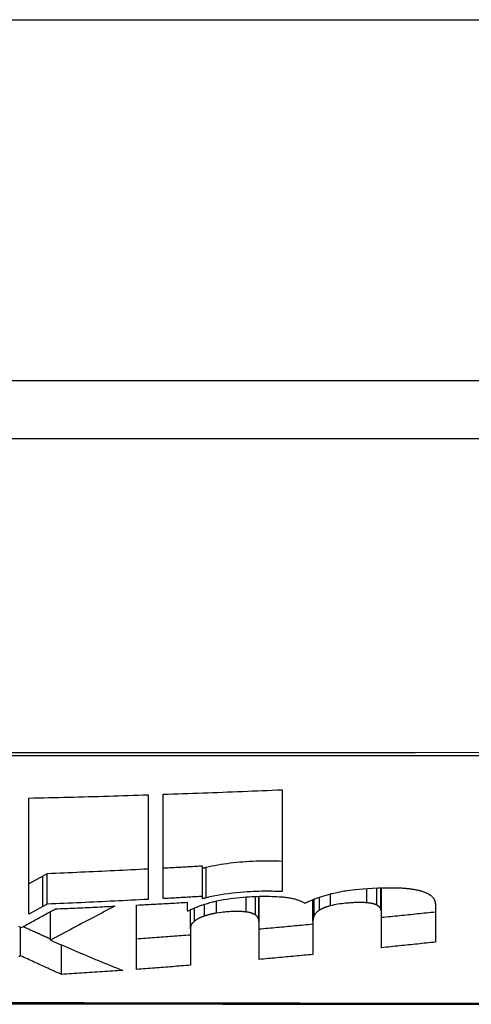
# Model space of a CAD drawing. Header units: inches. Extents: x 15 to 513, y 46 to 241.
# Tile 45 of 256: x 121.878 to 122.001, y 45.657 to 45.927. Entities that reach past the tile are written whole.
import ezdxf

# ---------------------------------------------------------------- set-up
doc = ezdxf.new("R2010")
doc.units = ezdxf.units.IN
doc.header["$MEASUREMENT"] = 0
doc.layers.add('Visible Edges(ANSI)', color=7, linetype='Continuous', lineweight=25)
doc.layers.add('Visible Tangent Edges(ANSI)', color=7, linetype='Continuous', lineweight=25)

msp = doc.modelspace()

# ---------------------------------------------------------------- linework, layer by layer
at = {"layer": 'Visible Edges(ANSI)'}
for p, q in [((123.13813, 45.82781), (69.53313, 45.82781)), ((121.38444, 45.81206), (122.24182, 45.81206)), ((121.88009, 45.68171), (121.88009, 45.7135)), ((121.91271, 45.71441), (121.91271, 45.68574)), ((121.91684, 45.68596), (121.91684, 45.71454)), ((121.94946, 45.7158), (121.94946, 45.68787)), ((121.92761, 45.68656), (121.92761, 45.69487)), ((121.88388, 45.69212), (121.88009, 45.69003)), ((121.88511, 45.69279), (121.88388, 45.69212)), ((121.88511, 45.68447), (121.88511, 45.69279)), ((121.92761, 45.68592), (121.92761, 45.68656)), ((121.94315, 45.67868), (121.94315, 45.68659)), ((121.9767, 45.68151), (121.9767, 45.68894)), ((121.88388, 45.68379), (121.88009, 45.68171)), ((121.88511, 45.68447), (121.88388, 45.68379)), ((121.90959, 45.66657), (121.90959, 45.6842)), ((121.92347, 45.68496), (121.92347, 45.68258)), ((121.95786, 45.67977), (121.95786, 45.68569)), ((121.99141, 45.68444), (121.99141, 45.67403)), ((121.88598, 45.6746), (121.88598, 45.68241)), ((121.92347, 45.68258), (121.92368, 45.6826)), ((121.9243, 45.67767), (121.9243, 45.68291)), ((121.9767, 45.67251), (121.9767, 45.68151)), ((121.94315, 45.6693), (121.94315, 45.67868)), ((121.95786, 45.67977), (121.95786, 45.67066)), ((121.87779, 45.67028), (121.87779, 45.6781)), ((121.9243, 45.67767), (121.9243, 45.6677)), ((121.88898, 45.6652), (121.88898, 45.67329))]:
    msp.add_line(p, q, dxfattribs=at)
at = {"layer": 'Visible Edges(ANSI)', "flags": 128}
for points in [[(121.88009, 45.7135), (121.88145, 45.71354), (121.88281, 45.71357), (121.88417, 45.7136), (121.88553, 45.71363), (121.88689, 45.71367), (121.88825, 45.7137), (121.88961, 45.71373), (121.89097, 45.71377), (121.89233, 45.7138), (121.89369, 45.71384), (121.89505, 45.71388), (121.8964, 45.71391), (121.89776, 45.71395), (121.89912, 45.71399), (121.90048, 45.71403), (121.90184, 45.71407), (121.9032, 45.71411), (121.90456, 45.71415), (121.90592, 45.71419), (121.90727, 45.71423), (121.90863, 45.71428), (121.90999, 45.71432), (121.91135, 45.71436), (121.91271, 45.71441)], [(121.91684, 45.71454), (121.9182, 45.71459), (121.91956, 45.71464), (121.92092, 45.71468), (121.92228, 45.71473), (121.92364, 45.71478), (121.925, 45.71483), (121.92636, 45.71488), (121.92772, 45.71493), (121.92908, 45.71498), (121.93044, 45.71503), (121.9318, 45.71508), (121.93316, 45.71513), (121.93451, 45.71519), (121.93587, 45.71524), (121.93723, 45.71529), (121.93859, 45.71535), (121.93995, 45.7154), (121.94131, 45.71546), (121.94267, 45.71551), (121.94403, 45.71557), (121.94538, 45.71563), (121.94674, 45.71568), (121.9481, 45.71574), (121.94946, 45.7158)], [(121.92761, 45.69487), (121.92716, 45.69484), (121.92671, 45.69481), (121.92626, 45.69479), (121.92581, 45.69476), (121.92536, 45.69474), (121.92492, 45.69471), (121.92447, 45.69469), (121.92402, 45.69466), (121.92357, 45.69463), (121.92312, 45.69461), (121.92267, 45.69458), (121.92223, 45.69456), (121.92178, 45.69453), (121.92133, 45.69451), (121.92088, 45.69448), (121.92043, 45.69446), (121.91998, 45.69444), (121.91954, 45.69441), (121.91909, 45.69439), (121.91864, 45.69436), (121.91819, 45.69434), (121.91774, 45.69431), (121.91729, 45.69429), (121.91684, 45.69427)], [(121.92865, 45.69448), (121.92861, 45.69447), (121.92857, 45.69446), (121.92852, 45.69445), (121.92848, 45.69444), (121.92843, 45.69443), (121.92839, 45.69442), (121.92835, 45.69441), (121.9283, 45.6944), (121.92826, 45.69439), (121.92821, 45.69437), (121.92817, 45.69436), (121.92813, 45.69435), (121.92808, 45.69434), (121.92804, 45.69433), (121.928, 45.69432), (121.92795, 45.69431), (121.92791, 45.6943), (121.92787, 45.69429), (121.92782, 45.69427), (121.92778, 45.69426), (121.92774, 45.69425), (121.92769, 45.69424), (121.92765, 45.69423), (121.92761, 45.69422)], [(121.94946, 45.69615), (121.9486, 45.6962), (121.94772, 45.69623), (121.94683, 45.69625), (121.94594, 45.69626), (121.94504, 45.69626), (121.94413, 45.69625), (121.94322, 45.69623), (121.9423, 45.6962), (121.94138, 45.69616), (121.94047, 45.69611), (121.93958, 45.69606), (121.93869, 45.69599), (121.93781, 45.69592), (121.93694, 45.69584), (121.93607, 45.69575), (121.9352, 45.69565), (121.93435, 45.69553), (121.9335, 45.69541), (121.93265, 45.69528), (121.93182, 45.69514), (121.93101, 45.69499), (121.93021, 45.69483), (121.92942, 45.69466), (121.92865, 45.69448)], [(121.91271, 45.69405), (121.91156, 45.69399), (121.91041, 45.69393), (121.90926, 45.69387), (121.90811, 45.69381), (121.90696, 45.69376), (121.90581, 45.6937), (121.90466, 45.69364), (121.90351, 45.69359), (121.90236, 45.69354), (121.90121, 45.69348), (121.90006, 45.69343), (121.89891, 45.69338), (121.89776, 45.69332), (121.89661, 45.69327), (121.89546, 45.69322), (121.89431, 45.69317), (121.89316, 45.69312), (121.89201, 45.69307), (121.89086, 45.69302), (121.88971, 45.69298), (121.88856, 45.69293), (121.88741, 45.69288), (121.88626, 45.69284), (121.88511, 45.69279)], [(121.92761, 45.68656), (121.92716, 45.68654), (121.92671, 45.68651), (121.92626, 45.68649), (121.92581, 45.68646), (121.92536, 45.68643), (121.92492, 45.68641), (121.92447, 45.68638), (121.92402, 45.68636), (121.92357, 45.68633), (121.92312, 45.68631), (121.92267, 45.68628), (121.92223, 45.68626), (121.92178, 45.68623), (121.92133, 45.6862), (121.92088, 45.68618), (121.92043, 45.68615), (121.91998, 45.68613), (121.91954, 45.68611), (121.91909, 45.68608), (121.91864, 45.68606), (121.91819, 45.68603), (121.91774, 45.68601), (121.91729, 45.68598), (121.91684, 45.68596)], [(121.94946, 45.68787), (121.94878, 45.6879), (121.94808, 45.68793), (121.94739, 45.68795), (121.94668, 45.68796), (121.94597, 45.68797), (121.94526, 45.68797), (121.94454, 45.68797), (121.94382, 45.68796), (121.94309, 45.68794), (121.94236, 45.68791), (121.9416, 45.68788), (121.94077, 45.68784), (121.93988, 45.68779), (121.93893, 45.68772), (121.93793, 45.68764), (121.93689, 45.68754), (121.93581, 45.68742), (121.93473, 45.68729), (121.93367, 45.68714), (121.93263, 45.68698), (121.9316, 45.6868), (121.9306, 45.68661), (121.92961, 45.68641), (121.92865, 45.68618)], [(121.93067, 45.68512), (121.93153, 45.68532), (121.93242, 45.68551), (121.93333, 45.68568), (121.93427, 45.68583), (121.93521, 45.68597), (121.93615, 45.6861), (121.93706, 45.6862), (121.93795, 45.68629), (121.93881, 45.68637), (121.93963, 45.68643), (121.94042, 45.68648), (121.94116, 45.68652), (121.94187, 45.68655), (121.94257, 45.68658), (121.94326, 45.6866), (121.94396, 45.68661), (121.94465, 45.68661), (121.94534, 45.68661), (121.94602, 45.6866), (121.9467, 45.68658), (121.94736, 45.68656), (121.94802, 45.68653), (121.94867, 45.68649), (121.94931, 45.68644)], [(121.94931, 45.68644), (121.94968, 45.68641), (121.95004, 45.68637), (121.95038, 45.68633), (121.95073, 45.68628), (121.95106, 45.68624), (121.95138, 45.68618), (121.9517, 45.68613), (121.95201, 45.68607), (121.95231, 45.686), (121.9526, 45.68593), (121.95288, 45.68586), (121.95315, 45.68579), (121.95342, 45.68571), (121.95367, 45.68563), (121.95391, 45.68554), (121.95414, 45.68546), (121.95437, 45.68537), (121.95458, 45.68528), (121.95478, 45.68518), (121.95498, 45.68509), (121.95517, 45.68499), (121.95535, 45.68489), (121.95552, 45.68479), (121.95568, 45.68469)], [(121.95568, 45.68469), (121.95589, 45.6848), (121.95611, 45.68491), (121.95634, 45.68502), (121.95657, 45.68513), (121.9568, 45.68524), (121.95704, 45.68535), (121.95729, 45.68546), (121.95754, 45.68556), (121.9578, 45.68567), (121.95806, 45.68577), (121.95832, 45.68587), (121.95859, 45.68598), (121.95887, 45.68608), (121.95914, 45.68618), (121.95943, 45.68627), (121.95971, 45.68637), (121.96001, 45.68647), (121.9603, 45.68657), (121.9606, 45.68666), (121.9609, 45.68675), (121.96121, 45.68685), (121.96152, 45.68694), (121.96184, 45.68703), (121.96215, 45.68712)], [(121.96215, 45.68712), (121.96252, 45.68722), (121.96288, 45.68732), (121.96326, 45.68741), (121.96364, 45.6875), (121.96402, 45.68759), (121.96441, 45.68767), (121.9648, 45.68775), (121.9652, 45.68783), (121.96561, 45.68791), (121.96602, 45.68798), (121.96643, 45.68805), (121.96686, 45.68812), (121.96734, 45.68819), (121.96795, 45.68828), (121.96868, 45.68837), (121.96954, 45.68847), (121.97052, 45.68857), (121.97162, 45.68866), (121.97286, 45.68875), (121.97422, 45.68884), (121.97561, 45.6889), (121.97699, 45.68894), (121.97836, 45.68896), (121.97971, 45.68896)], [(121.97971, 45.68896), (121.97999, 45.68896), (121.98028, 45.68895), (121.98056, 45.68895), (121.98085, 45.68894), (121.98113, 45.68893), (121.98141, 45.68892), (121.98168, 45.68891), (121.98196, 45.68889), (121.98223, 45.68888), (121.98249, 45.68886), (121.98276, 45.68884), (121.98302, 45.68882), (121.98328, 45.6888), (121.98354, 45.68877), (121.98379, 45.68875), (121.98404, 45.68872), (121.98429, 45.68869), (121.98453, 45.68866), (121.98477, 45.68863), (121.98501, 45.68859), (121.98524, 45.68856), (121.98547, 45.68852), (121.9857, 45.68848), (121.98592, 45.68844)], [(121.98592, 45.68844), (121.98615, 45.6884), (121.98637, 45.68835), (121.98659, 45.6883), (121.9868, 45.68825), (121.98701, 45.6882), (121.98721, 45.68815), (121.9874, 45.6881), (121.98759, 45.68804), (121.98778, 45.68798), (121.98796, 45.68792), (121.98813, 45.68786), (121.9883, 45.6878), (121.98847, 45.68774), (121.98863, 45.68767), (121.98878, 45.68761), (121.98893, 45.68754), (121.98908, 45.68747), (121.98922, 45.6874), (121.98935, 45.68733), (121.98948, 45.68726), (121.98961, 45.68719), (121.98973, 45.68712), (121.98985, 45.68704), (121.98996, 45.68697)], [(121.98996, 45.68697), (121.99009, 45.68688), (121.99022, 45.68678), (121.99034, 45.68668), (121.99045, 45.68658), (121.99055, 45.68649), (121.99065, 45.68638), (121.99074, 45.68628), (121.99082, 45.68618), (121.9909, 45.68607), (121.99097, 45.68597), (121.99104, 45.68586), (121.9911, 45.68576), (121.99115, 45.68565), (121.9912, 45.68554), (121.99124, 45.68543), (121.99128, 45.68532), (121.99131, 45.68521), (121.99134, 45.6851), (121.99136, 45.68499), (121.99138, 45.68488), (121.99139, 45.68477), (121.9914, 45.68466), (121.99141, 45.68455), (121.99141, 45.68444)], [(121.91271, 45.68574), (121.91156, 45.68568), (121.91041, 45.68562), (121.90926, 45.68556), (121.90811, 45.6855), (121.90696, 45.68544), (121.90581, 45.68539), (121.90466, 45.68533), (121.90351, 45.68527), (121.90236, 45.68522), (121.90121, 45.68517), (121.90006, 45.68511), (121.89891, 45.68506), (121.89776, 45.68501), (121.89661, 45.68495), (121.89546, 45.6849), (121.89431, 45.68485), (121.89316, 45.6848), (121.89201, 45.68475), (121.89086, 45.6847), (121.88971, 45.68465), (121.88856, 45.68461), (121.88741, 45.68456), (121.88626, 45.68451), (121.88511, 45.68447)], [(121.90358, 45.68389), (121.90287, 45.68352), (121.90216, 45.68314), (121.90146, 45.68277), (121.90075, 45.6824), (121.90004, 45.68202), (121.89933, 45.68165), (121.89863, 45.68128), (121.89792, 45.6809), (121.8972, 45.68053), (121.89649, 45.68015), (121.89577, 45.67977), (121.89505, 45.67939), (121.89433, 45.67901), (121.8936, 45.67863), (121.89287, 45.67824), (121.89213, 45.67785), (121.89138, 45.67745), (121.89063, 45.67706), (121.88988, 45.67666), (121.88911, 45.67625), (121.88834, 45.67585), (121.88756, 45.67543), (121.88677, 45.67502), (121.88598, 45.6746)], [(121.88732, 45.68315), (121.888, 45.68318), (121.88868, 45.68321), (121.88935, 45.68323), (121.89003, 45.68326), (121.89071, 45.68329), (121.89139, 45.68332), (121.89206, 45.68335), (121.89274, 45.68338), (121.89342, 45.68341), (121.8941, 45.68344), (121.89477, 45.68347), (121.89545, 45.6835), (121.89613, 45.68353), (121.89681, 45.68357), (121.89748, 45.6836), (121.89816, 45.68363), (121.89884, 45.68366), (121.89952, 45.68369), (121.90019, 45.68373), (121.90087, 45.68376), (121.90155, 45.68379), (121.90223, 45.68382), (121.9029, 45.68386), (121.90358, 45.68389)], [(121.90959, 45.6842), (121.91017, 45.68423), (121.91075, 45.68426), (121.91133, 45.68429), (121.91191, 45.68432), (121.91249, 45.68435), (121.91306, 45.68438), (121.91364, 45.68441), (121.91422, 45.68444), (121.9148, 45.68447), (121.91538, 45.68451), (121.91596, 45.68454), (121.91653, 45.68457), (121.91711, 45.6846), (121.91769, 45.68463), (121.91827, 45.68467), (121.91885, 45.6847), (121.91943, 45.68473), (121.92, 45.68476), (121.92058, 45.6848), (121.92116, 45.68483), (121.92174, 45.68486), (121.92232, 45.6849), (121.92289, 45.68493), (121.92347, 45.68496)], [(121.92368, 45.6826), (121.92391, 45.68272), (121.92414, 45.68283), (121.92438, 45.68295), (121.92463, 45.68307), (121.92488, 45.68318), (121.92514, 45.6833), (121.9254, 45.68341), (121.92567, 45.68353), (121.92594, 45.68364), (121.92622, 45.68375), (121.9265, 45.68386), (121.92679, 45.68396), (121.92709, 45.68407), (121.92739, 45.68417), (121.92769, 45.68428), (121.928, 45.68438), (121.92832, 45.68448), (121.92864, 45.68457), (121.92897, 45.68467), (121.9293, 45.68476), (121.92963, 45.68486), (121.92997, 45.68495), (121.93032, 45.68504), (121.93067, 45.68512)], [(121.92865, 45.68618), (121.92861, 45.68617), (121.92857, 45.68616), (121.92852, 45.68615), (121.92848, 45.68614), (121.92843, 45.68613), (121.92839, 45.68612), (121.92835, 45.68611), (121.9283, 45.6861), (121.92826, 45.68609), (121.92821, 45.68607), (121.92817, 45.68606), (121.92813, 45.68605), (121.92808, 45.68604), (121.92804, 45.68603), (121.928, 45.68602), (121.92795, 45.68601), (121.92791, 45.686), (121.92787, 45.68599), (121.92782, 45.68598), (121.92778, 45.68596), (121.92774, 45.68595), (121.92769, 45.68594), (121.92765, 45.68593), (121.92761, 45.68592)], [(121.96267, 45.684), (121.96252, 45.68395), (121.96236, 45.68391), (121.96221, 45.68386), (121.96206, 45.68382), (121.96192, 45.68377), (121.96177, 45.68373), (121.96163, 45.68368), (121.96149, 45.68363), (121.96136, 45.68359), (121.96122, 45.68354), (121.96109, 45.68349), (121.96097, 45.68344), (121.96084, 45.68339), (121.96072, 45.68333), (121.9606, 45.68328), (121.96048, 45.68323), (121.96037, 45.68318), (121.96026, 45.68312), (121.96015, 45.68307), (121.96005, 45.68301), (121.95995, 45.68296), (121.95985, 45.6829), (121.95976, 45.68285), (121.95967, 45.68279)], [(121.97261, 45.68483), (121.9723, 45.68485), (121.97199, 45.68487), (121.97166, 45.68489), (121.97133, 45.6849), (121.97099, 45.6849), (121.97065, 45.6849), (121.9703, 45.68489), (121.96996, 45.68489), (121.96961, 45.68487), (121.96926, 45.68486), (121.96891, 45.68484), (121.96856, 45.68482), (121.96819, 45.68479), (121.96778, 45.68476), (121.96732, 45.68473), (121.96683, 45.68468), (121.96631, 45.68463), (121.96577, 45.68457), (121.96522, 45.68449), (121.96468, 45.68441), (121.96416, 45.68432), (121.96364, 45.68423), (121.96315, 45.68412), (121.96267, 45.684)], [(121.97536, 45.68419), (121.97528, 45.68423), (121.9752, 45.68427), (121.97511, 45.68431), (121.97502, 45.68434), (121.97493, 45.68437), (121.97484, 45.68441), (121.97474, 45.68444), (121.97464, 45.68447), (121.97453, 45.6845), (121.97442, 45.68453), (121.97431, 45.68456), (121.9742, 45.68459), (121.97408, 45.68461), (121.97396, 45.68464), (121.97383, 45.68466), (121.97371, 45.68468), (121.97358, 45.68471), (121.97345, 45.68473), (121.97332, 45.68475), (121.97318, 45.68476), (121.97304, 45.68478), (121.9729, 45.6848), (121.97276, 45.68481), (121.97261, 45.68483)], [(121.9765, 45.68303), (121.97648, 45.68308), (121.97646, 45.68313), (121.97644, 45.68319), (121.97642, 45.68324), (121.97639, 45.68329), (121.97636, 45.68334), (121.97633, 45.68339), (121.9763, 45.68344), (121.97626, 45.68349), (121.97622, 45.68354), (121.97618, 45.68359), (121.97614, 45.68364), (121.97609, 45.68369), (121.97604, 45.68374), (121.97598, 45.68379), (121.97593, 45.68384), (121.97587, 45.68388), (121.97581, 45.68393), (121.97574, 45.68398), (121.97567, 45.68402), (121.9756, 45.68407), (121.97552, 45.68411), (121.97544, 45.68415), (121.97536, 45.68419)], [(121.878, 45.67801), (121.87838, 45.67821), (121.87875, 45.67842), (121.87913, 45.67863), (121.87951, 45.67884), (121.87989, 45.67905), (121.88027, 45.67926), (121.88066, 45.67947), (121.88104, 45.67969), (121.88143, 45.6799), (121.88181, 45.68011), (121.8822, 45.68033), (121.88259, 45.68054), (121.88298, 45.68076), (121.88337, 45.68097), (121.88376, 45.68119), (121.88416, 45.6814), (121.88455, 45.68162), (121.88494, 45.68184), (121.88534, 45.68206), (121.88573, 45.68227), (121.88613, 45.68249), (121.88653, 45.68271), (121.88692, 45.68293), (121.88732, 45.68315)], [(121.92818, 45.68121), (121.92803, 45.68115), (121.92789, 45.6811), (121.92774, 45.68105), (121.9276, 45.681), (121.92746, 45.68094), (121.92733, 45.68089), (121.9272, 45.68083), (121.92707, 45.68078), (121.92695, 45.68072), (121.92683, 45.68066), (121.92671, 45.6806), (121.9266, 45.68055), (121.92649, 45.68049), (121.92638, 45.68043), (121.92627, 45.68037), (121.92617, 45.68031), (121.92607, 45.68025), (121.92597, 45.68019), (121.92588, 45.68012), (121.92579, 45.68006), (121.9257, 45.68), (121.92561, 45.67994), (121.92552, 45.67988), (121.92544, 45.67981)], [(121.9315, 45.68199), (121.93135, 45.68197), (121.93119, 45.68194), (121.93104, 45.68192), (121.93089, 45.68189), (121.93075, 45.68186), (121.9306, 45.68183), (121.93045, 45.68181), (121.93031, 45.68178), (121.93017, 45.68174), (121.93002, 45.68171), (121.92988, 45.68168), (121.92975, 45.68165), (121.92961, 45.68161), (121.92947, 45.68158), (121.92934, 45.68154), (121.9292, 45.68151), (121.92907, 45.68147), (121.92894, 45.68144), (121.92881, 45.6814), (121.92868, 45.68136), (121.92856, 45.68132), (121.92843, 45.68128), (121.92831, 45.68124), (121.92818, 45.68121)], [(121.93958, 45.6823), (121.93933, 45.68233), (121.93907, 45.68236), (121.9388, 45.68238), (121.93853, 45.6824), (121.93825, 45.68242), (121.93797, 45.68243), (121.93769, 45.68243), (121.9374, 45.68244), (121.93711, 45.68244), (121.93682, 45.68243), (121.93653, 45.68243), (121.93624, 45.68242), (121.93594, 45.68241), (121.93565, 45.6824), (121.93535, 45.68239), (121.93506, 45.68237), (121.93476, 45.68236), (121.93446, 45.68234), (121.93413, 45.68232), (121.93376, 45.68228), (121.93332, 45.68224), (121.93281, 45.68218), (121.93221, 45.6821), (121.9315, 45.68199)], [(121.94217, 45.68147), (121.9421, 45.68152), (121.94203, 45.68156), (121.94196, 45.68161), (121.94188, 45.68165), (121.9418, 45.68169), (121.94172, 45.68174), (121.94163, 45.68178), (121.94154, 45.68182), (121.94144, 45.68186), (121.94134, 45.68189), (121.94124, 45.68193), (121.94113, 45.68197), (121.94102, 45.682), (121.9409, 45.68203), (121.94078, 45.68207), (121.94066, 45.6821), (121.94054, 45.68213), (121.94041, 45.68216), (121.94028, 45.68218), (121.94014, 45.68221), (121.94001, 45.68223), (121.93987, 45.68226), (121.93972, 45.68228), (121.93958, 45.6823)], [(121.94305, 45.68017), (121.94304, 45.68022), (121.94303, 45.68028), (121.94301, 45.68034), (121.943, 45.6804), (121.94298, 45.68045), (121.94296, 45.68051), (121.94293, 45.68057), (121.94291, 45.68062), (121.94288, 45.68068), (121.94285, 45.68073), (121.94282, 45.68079), (121.94279, 45.68084), (121.94275, 45.6809), (121.94271, 45.68095), (121.94267, 45.681), (121.94262, 45.68106), (121.94257, 45.68111), (121.94252, 45.68116), (121.94247, 45.68122), (121.94242, 45.68127), (121.94236, 45.68132), (121.9423, 45.68137), (121.94223, 45.68142), (121.94217, 45.68147)], [(121.95822, 45.68132), (121.95819, 45.68126), (121.95816, 45.68119), (121.95813, 45.68113), (121.95811, 45.68106), (121.95808, 45.681), (121.95806, 45.68093), (121.95804, 45.68086), (121.95802, 45.6808), (121.958, 45.68073), (121.95798, 45.68067), (121.95796, 45.6806), (121.95795, 45.68054), (121.95793, 45.68047), (121.95792, 45.68041), (121.95791, 45.68034), (121.9579, 45.68028), (121.95789, 45.68022), (121.95788, 45.68015), (121.95787, 45.68009), (121.95787, 45.68002), (121.95786, 45.67996), (121.95786, 45.67989), (121.95786, 45.67983), (121.95786, 45.67977)], [(121.95967, 45.68279), (121.95957, 45.68273), (121.95948, 45.68267), (121.9594, 45.68261), (121.95931, 45.68255), (121.95923, 45.68249), (121.95915, 45.68243), (121.95908, 45.68237), (121.959, 45.68231), (121.95893, 45.68225), (121.95887, 45.68219), (121.9588, 45.68213), (121.95874, 45.68206), (121.95868, 45.682), (121.95863, 45.68194), (121.95858, 45.68188), (121.95853, 45.68182), (121.95848, 45.68176), (121.95843, 45.68169), (121.95839, 45.68163), (121.95835, 45.68157), (121.95831, 45.68151), (121.95828, 45.68145), (121.95825, 45.68139), (121.95822, 45.68132)], [(121.9767, 45.68151), (121.9767, 45.68157), (121.9767, 45.68163), (121.9767, 45.6817), (121.9767, 45.68176), (121.9767, 45.68183), (121.97669, 45.68189), (121.97669, 45.68195), (121.97668, 45.68202), (121.97668, 45.68208), (121.97667, 45.68214), (121.97666, 45.68221), (121.97666, 45.68227), (121.97665, 45.68233), (121.97664, 45.6824), (121.97663, 45.68246), (121.97662, 45.68252), (121.9766, 45.68259), (121.97659, 45.68265), (121.97658, 45.68271), (121.97656, 45.68278), (121.97655, 45.68284), (121.97653, 45.6829), (121.97652, 45.68296), (121.9765, 45.68303)], [(121.99141, 45.68226), (121.9908, 45.68219), (121.99019, 45.68213), (121.98957, 45.68206), (121.98896, 45.682), (121.98835, 45.68194), (121.98774, 45.68187), (121.98713, 45.68181), (121.98651, 45.68175), (121.9859, 45.68168), (121.98529, 45.68162), (121.98467, 45.68156), (121.98406, 45.6815), (121.98345, 45.68143), (121.98284, 45.68137), (121.98222, 45.68131), (121.98161, 45.68125), (121.981, 45.68118), (121.98038, 45.68112), (121.97977, 45.68106), (121.97916, 45.681), (121.97854, 45.68094), (121.97793, 45.68087), (121.97732, 45.68081), (121.9767, 45.68075)], [(121.87721, 45.67837), (121.87761, 45.67819), (121.878, 45.67801)], [(121.88598, 45.67485), (121.88566, 45.67499), (121.88535, 45.67514), (121.88504, 45.67528), (121.88473, 45.67542), (121.88441, 45.67556), (121.8841, 45.6757), (121.88379, 45.67584), (121.88348, 45.67598), (121.88317, 45.67613), (121.88285, 45.67627), (121.88254, 45.67641), (121.88223, 45.67655), (121.88192, 45.6767), (121.88161, 45.67684), (121.88129, 45.67698), (121.88098, 45.67713), (121.88067, 45.67727), (121.88036, 45.67741), (121.88005, 45.67756), (121.87974, 45.6777), (121.87943, 45.67785), (121.87911, 45.67799), (121.8788, 45.67813), (121.87849, 45.67828)], [(121.92544, 45.67981), (121.92533, 45.67973), (121.92522, 45.67964), (121.92513, 45.67955), (121.92504, 45.67946), (121.92495, 45.67937), (121.92488, 45.67928), (121.92481, 45.67919), (121.92474, 45.6791), (121.92468, 45.67901), (121.92463, 45.67892), (121.92458, 45.67883), (121.92453, 45.67874), (121.92449, 45.67865), (121.92446, 45.67856), (121.92443, 45.67847), (121.9244, 45.67838), (121.92437, 45.67829), (121.92435, 45.6782), (121.92434, 45.67811), (121.92432, 45.67802), (121.92431, 45.67793), (121.92431, 45.67785), (121.9243, 45.67776), (121.9243, 45.67767)], [(121.94315, 45.67868), (121.94315, 45.67874), (121.94315, 45.6788), (121.94315, 45.67887), (121.94315, 45.67893), (121.94315, 45.67899), (121.94314, 45.67905), (121.94314, 45.67911), (121.94314, 45.67918), (121.94314, 45.67924), (121.94313, 45.6793), (121.94313, 45.67936), (121.94312, 45.67942), (121.94312, 45.67949), (121.94311, 45.67955), (121.94311, 45.67961), (121.9431, 45.67967), (121.9431, 45.67973), (121.94309, 45.6798), (121.94308, 45.67986), (121.94308, 45.67992), (121.94307, 45.67998), (121.94306, 45.68004), (121.94305, 45.68011), (121.94305, 45.68017)], [(121.95786, 45.67892), (121.95724, 45.67886), (121.95663, 45.6788), (121.95602, 45.67874), (121.95541, 45.67869), (121.95479, 45.67863), (121.95418, 45.67857), (121.95357, 45.67851), (121.95296, 45.67846), (121.95234, 45.6784), (121.95173, 45.67835), (121.95112, 45.67829), (121.95051, 45.67823), (121.94989, 45.67818), (121.94928, 45.67812), (121.94867, 45.67807), (121.94805, 45.67801), (121.94744, 45.67795), (121.94683, 45.6779), (121.94621, 45.67784), (121.9456, 45.67779), (121.94499, 45.67773), (121.94438, 45.67768), (121.94376, 45.67763), (121.94315, 45.67757)], [(121.9243, 45.67598), (121.92369, 45.67593), (121.92308, 45.67589), (121.92246, 45.67584), (121.92185, 45.67579), (121.92124, 45.67574), (121.92063, 45.67569), (121.92001, 45.67565), (121.9194, 45.6756), (121.91879, 45.67555), (121.91818, 45.6755), (121.91756, 45.67546), (121.91695, 45.67541), (121.91634, 45.67536), (121.91572, 45.67532), (121.91511, 45.67527), (121.9145, 45.67523), (121.91389, 45.67518), (121.91327, 45.67513), (121.91266, 45.67509), (121.91205, 45.67504), (121.91143, 45.675), (121.91082, 45.67495), (121.91021, 45.67491), (121.90959, 45.67487)], [(121.88598, 45.6746), (121.88679, 45.67424), (121.88761, 45.67388), (121.88843, 45.67352), (121.88926, 45.67317), (121.89008, 45.67281), (121.8909, 45.67246), (121.89172, 45.6721), (121.89254, 45.67175), (121.89337, 45.6714), (121.89419, 45.67105), (121.89502, 45.6707), (121.89584, 45.67036), (121.89667, 45.67001), (121.89749, 45.66967), (121.89832, 45.66932), (121.89914, 45.66898), (121.89997, 45.66864), (121.9008, 45.6683), (121.90162, 45.66796), (121.90245, 45.66763), (121.90328, 45.66729), (121.9041, 45.66696), (121.90493, 45.66662), (121.90576, 45.66629)], [(121.99141, 45.67403), (121.9908, 45.67397), (121.99019, 45.6739), (121.98957, 45.67384), (121.98896, 45.67377), (121.98835, 45.67371), (121.98774, 45.67365), (121.98713, 45.67358), (121.98651, 45.67352), (121.9859, 45.67345), (121.98529, 45.67339), (121.98467, 45.67333), (121.98406, 45.67326), (121.98345, 45.6732), (121.98284, 45.67314), (121.98222, 45.67308), (121.98161, 45.67301), (121.981, 45.67295), (121.98038, 45.67289), (121.97977, 45.67282), (121.97916, 45.67276), (121.97854, 45.6727), (121.97793, 45.67264), (121.97732, 45.67257), (121.9767, 45.67251)], [(121.87779, 45.67028), (121.87731, 45.67001)], [(121.88898, 45.6652), (121.88851, 45.66541), (121.88804, 45.66561), (121.88758, 45.66582), (121.88711, 45.66603), (121.88664, 45.66624), (121.88618, 45.66645), (121.88571, 45.66666), (121.88524, 45.66687), (121.88478, 45.66708), (121.88431, 45.66729), (121.88384, 45.6675), (121.88338, 45.66771), (121.88291, 45.66792), (121.88245, 45.66814), (121.88198, 45.66835), (121.88151, 45.66856), (121.88105, 45.66878), (121.88058, 45.66899), (121.88012, 45.6692), (121.87965, 45.66942), (121.87919, 45.66963), (121.87872, 45.66985), (121.87826, 45.67007), (121.87779, 45.67028)], [(121.95786, 45.67066), (121.95724, 45.6706), (121.95663, 45.67054), (121.95602, 45.67049), (121.95541, 45.67043), (121.95479, 45.67037), (121.95418, 45.67031), (121.95357, 45.67026), (121.95296, 45.6702), (121.95234, 45.67014), (121.95173, 45.67008), (121.95112, 45.67003), (121.95051, 45.66997), (121.94989, 45.66991), (121.94928, 45.66986), (121.94867, 45.6698), (121.94805, 45.66975), (121.94744, 45.66969), (121.94683, 45.66963), (121.94621, 45.66958), (121.9456, 45.66952), (121.94499, 45.66947), (121.94438, 45.66941), (121.94376, 45.66936), (121.94315, 45.6693)], [(121.9243, 45.6677), (121.92369, 45.66765), (121.92308, 45.6676), (121.92246, 45.66755), (121.92185, 45.6675), (121.92124, 45.66745), (121.92063, 45.66741), (121.92001, 45.66736), (121.9194, 45.66731), (121.91879, 45.66726), (121.91818, 45.66721), (121.91756, 45.66717), (121.91695, 45.66712), (121.91634, 45.66707), (121.91572, 45.66703), (121.91511, 45.66698), (121.9145, 45.66693), (121.91389, 45.66689), (121.91327, 45.66684), (121.91266, 45.66679), (121.91205, 45.66675), (121.91143, 45.6667), (121.91082, 45.66666), (121.91021, 45.66661), (121.90959, 45.66657)], [(121.90576, 45.66629), (121.90506, 45.66625), (121.90436, 45.6662), (121.90366, 45.66615), (121.90296, 45.6661), (121.90226, 45.66605), (121.90156, 45.666), (121.90086, 45.66596), (121.90017, 45.66591), (121.89947, 45.66586), (121.89877, 45.66582), (121.89807, 45.66577), (121.89737, 45.66572), (121.89667, 45.66568), (121.89597, 45.66563), (121.89527, 45.66559), (121.89457, 45.66554), (121.89387, 45.6655), (121.89317, 45.66546), (121.89248, 45.66541), (121.89178, 45.66537), (121.89108, 45.66533), (121.89038, 45.66528), (121.88968, 45.66524), (121.88898, 45.6652)], [(121.63035, 45.65702), (121.64554, 45.65704), (121.66117, 45.65705), (121.6772, 45.65707), (121.69355, 45.65708), (121.71018, 45.6571), (121.72701, 45.65711), (121.74399, 45.65712), (121.76113, 45.65713), (121.77845, 45.65713), (121.7959, 45.65714), (121.81341, 45.65714), (121.83092, 45.65714), (121.84837, 45.65713), (121.86569, 45.65713), (121.88283, 45.65712), (121.8998, 45.65711), (121.91662, 45.6571), (121.93323, 45.65708), (121.94958, 45.65707), (121.96559, 45.65705), (121.98121, 45.65703), (121.99639, 45.65702), (122.01108, 45.657)]]:
    msp.add_lwpolyline(points, dxfattribs=at)
at = {"layer": 'Visible Tangent Edges(ANSI)'}
for p, q in [((69.53313, 45.92681), (123.13813, 45.92681)), ((121.92865, 45.68618), (121.92865, 45.69448)), ((121.88388, 45.68379), (121.88388, 45.69212)), ((121.93958, 45.6823), (121.93958, 45.68642)), ((121.94217, 45.68147), (121.94217, 45.68656)), ((121.94305, 45.68017), (121.94305, 45.68659)), ((121.95967, 45.68279), (121.95967, 45.68636)), ((121.96267, 45.684), (121.96267, 45.68726)), ((121.97261, 45.68483), (121.97261, 45.68874)), ((121.97536, 45.68419), (121.97536, 45.68889)), ((121.9765, 45.68303), (121.9765, 45.68893)), ((121.92818, 45.68121), (121.92818, 45.68444)), ((121.9315, 45.68199), (121.9315, 45.68532)), ((121.95822, 45.68132), (121.95822, 45.68583)), ((121.92544, 45.67981), (121.92544, 45.68343))]:
    msp.add_line(p, q, dxfattribs=at)
at = {"layer": 'Visible Tangent Edges(ANSI)', "flags": 128}
for points in [[(122.22271, 45.7261), (122.18976, 45.72608), (122.15646, 45.72605), (122.12283, 45.72603), (122.08893, 45.726), (122.05477, 45.72598), (122.02042, 45.72596), (121.9859, 45.72595), (121.95127, 45.72593), (121.91655, 45.72592), (121.88181, 45.72591), (121.84707, 45.7259), (121.81234, 45.7259), (121.77763, 45.7259), (121.74293, 45.72591), (121.70826, 45.72592), (121.67369, 45.72593), (121.63923, 45.72595), (121.60494, 45.72596), (121.57081, 45.72598), (121.53687, 45.726), (121.50315, 45.72603), (121.46967, 45.72605), (121.43646, 45.72608)], [(121.43758, 45.72512), (121.47067, 45.72512), (121.50403, 45.72512), (121.53764, 45.72513), (121.57147, 45.72513), (121.60549, 45.72514), (121.63968, 45.72514), (121.67404, 45.72514), (121.70853, 45.72515), (121.7431, 45.72515), (121.77772, 45.72515), (121.81235, 45.72515), (121.84699, 45.72515), (121.88163, 45.72515), (121.91629, 45.72515), (121.95091, 45.72514), (121.98545, 45.72514), (122.01987, 45.72514), (122.05412, 45.72513), (122.08816, 45.72513), (122.12195, 45.72512), (122.15546, 45.72512), (122.18863, 45.72512), (122.22146, 45.72512)], [(122.00888, 45.65718), (121.99128, 45.65721), (121.97305, 45.65724), (121.95427, 45.65728), (121.93498, 45.65731), (121.91527, 45.65734), (121.89525, 45.65736), (121.87497, 45.65738), (121.85448, 45.6574), (121.83384, 45.65741), (121.8131, 45.65741), (121.79233, 45.65741), (121.77164, 45.6574), (121.75111, 45.65738), (121.73081, 45.65736), (121.71079, 45.65734), (121.69113, 45.65731), (121.67188, 45.65728), (121.6531, 45.65724), (121.63487, 45.65721), (121.61729, 45.65718), (121.60041, 45.65714), (121.58425, 45.65711)]]:
    msp.add_lwpolyline(points, dxfattribs=at)

doc.saveas('drawing.dxf')
